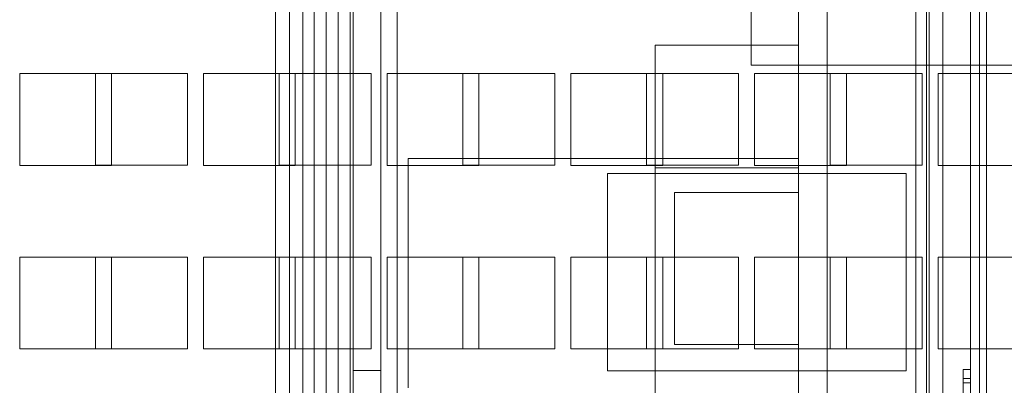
# Model space of a CAD drawing. Header units: inches. Extents: x 1 to 109, y 1 to 85.
# Tile 218 of 256: x 85.903 to 87.69, y 19.182 to 19.846. Entities that reach past the tile are written whole.
import ezdxf

# ---------------------------------------------------------------- set-up
doc = ezdxf.new("R2010")
doc.units = ezdxf.units.IN
doc.header["$MEASUREMENT"] = 0

msp = doc.modelspace()

# ---------------------------------------------------------------- linework, layer by layer
at = {"color": 7, "linetype": 'Continuous', "lineweight": 15, "ltscale": 5}
for p, q in [((87.2307, 19.7634), (87.2307, 28.965)), ((86.5085, 21.5866), (86.5085, 17.8949)), ((86.5583, 21.5866), (86.5583, 17.8949)), ((86.5883, 17.8949), (86.5883, 21.5866)), ((87.5293, 21.5899), (87.5293, 17.8916)), ((87.5485, 15.3283), (87.5485, 21.5866)), ((87.5535, 17.8916), (87.5535, 21.5899)), ((87.5785, 17.8916), (87.5785, 21.5899)), ((87.5785, 15.3283), (87.5785, 21.5866)), ((87.6283, 15.3283), (87.6283, 21.5866)), ((87.645, 21.5899), (87.645, 14.4733)), ((87.6575, 21.5899), (87.6575, 14.4733)), ((86.3676, 17.8916), (86.3676, 21.5483)), ((86.3926, 17.8916), (86.3926, 21.5483)), ((86.4168, 21.5483), (86.4168, 17.8916)), ((86.4377, 17.8916), (86.4377, 21.5483)), ((86.4594, 17.8916), (86.4594, 21.5483)), ((86.4814, 17.8916), (86.4814, 21.5483)), ((86.5031, 17.8916), (86.5031, 21.5483)), ((87.5535, 17.9416), (87.5535, 21.5399)), ((87.5785, 17.9416), (87.5785, 21.5399)), ((87.5785, 21.5366), (87.5785, 17.9233)), ((87.6283, 21.5366), (87.6283, 17.9233)), ((87.3162, 19.532), (87.3162, 21.5191)), ((87.3162, 21.5191), (87.3162, 15.4774)), ((87.3683, 21.5191), (87.3683, 15.4774)), ((86.5085, 19.8866), (86.5085, 19.2088)), ((86.5583, 19.8866), (86.5583, 19.2088)), ((87.0562, 19.7999), (87.3162, 19.7999)), ((87.0562, 19.5768), (87.0562, 19.7999)), ((87.3162, 19.5768), (87.3162, 19.7999)), ((88.4057, 19.7634), (87.2307, 19.7634)), ((85.9033, 19.7481), (85.9033, 19.5814)), ((86.07, 19.7481), (85.9033, 19.7481)), ((86.0408, 19.7483), (86.2075, 19.7483)), ((86.0408, 19.5816), (86.0408, 19.7483)), ((86.07, 19.5814), (86.07, 19.7481)), ((86.2075, 19.7483), (86.2075, 19.5816)), ((86.2366, 19.7481), (86.2366, 19.5814)), ((86.4033, 19.7481), (86.2366, 19.7481)), ((86.3741, 19.5816), (86.3741, 19.7483)), ((86.3741, 19.7483), (86.5408, 19.7483)), ((86.4033, 19.5814), (86.4033, 19.7481)), ((86.5408, 19.7483), (86.5408, 19.5816)), ((86.57, 19.7481), (86.57, 19.5814)), ((86.7366, 19.7481), (86.57, 19.7481)), ((86.7075, 19.7483), (86.8741, 19.7483)), ((86.7075, 19.5816), (86.7075, 19.7483)), ((86.7366, 19.5814), (86.7366, 19.7481)), ((86.8741, 19.7483), (86.8741, 19.5816)), ((86.9033, 19.7481), (86.9033, 19.5814)), ((87.07, 19.7481), (86.9033, 19.7481)), ((87.0408, 19.7483), (87.2075, 19.7483)), ((87.0408, 19.5816), (87.0408, 19.7483)), ((87.07, 19.5814), (87.07, 19.7481)), ((87.2075, 19.7483), (87.2075, 19.5816)), ((87.2366, 19.7481), (87.2366, 19.5814)), ((87.4033, 19.7481), (87.2366, 19.7481)), ((87.3741, 19.7483), (87.5408, 19.7483)), ((87.3741, 19.5816), (87.3741, 19.7483)), ((87.4033, 19.5814), (87.4033, 19.7481)), ((87.5408, 19.7483), (87.5408, 19.5816)), ((87.7366, 19.7481), (87.57, 19.7481)), ((87.57, 19.7481), (87.57, 19.5814)), ((85.9033, 19.5814), (86.07, 19.5814)), ((86.2075, 19.5816), (86.0408, 19.5816)), ((86.2366, 19.5814), (86.4033, 19.5814)), ((86.5408, 19.5816), (86.3741, 19.5816)), ((86.57, 19.5814), (86.7366, 19.5814)), ((87.3162, 19.5941), (86.6079, 19.5941)), ((86.6079, 19.5941), (86.6079, 19.1774)), ((86.8741, 19.5816), (86.7075, 19.5816)), ((86.9033, 19.5814), (87.07, 19.5814)), ((87.2075, 19.5816), (87.0408, 19.5816)), ((87.2366, 19.5814), (87.4033, 19.5814)), ((87.3162, 19.5941), (87.3162, 19.1774)), ((87.5408, 19.5816), (87.3741, 19.5816)), ((87.57, 19.5814), (87.7366, 19.5814)), ((86.97, 19.5666), (86.97, 19.2083)), ((87.5118, 19.5666), (86.97, 19.5666)), ((87.0562, 19.5768), (87.0562, 18.863)), ((87.0562, 19.5768), (87.3162, 19.5768)), ((87.3162, 19.5768), (87.3162, 18.863)), ((87.5118, 19.2083), (87.5118, 19.5666)), ((87.0912, 19.532), (87.3162, 19.532)), ((87.0912, 19.2562), (87.0912, 19.532)), ((87.3162, 19.532), (87.3162, 19.2562)), ((85.9033, 19.4148), (85.9033, 19.2481)), ((86.07, 19.4148), (85.9033, 19.4148)), ((86.0408, 19.4149), (86.2075, 19.4149)), ((86.0408, 19.2483), (86.0408, 19.4149)), ((86.07, 19.2481), (86.07, 19.4148)), ((86.2075, 19.4149), (86.2075, 19.2483)), ((86.2366, 19.4148), (86.2366, 19.2481)), ((86.4033, 19.4148), (86.2366, 19.4148)), ((86.3741, 19.4149), (86.5408, 19.4149)), ((86.3741, 19.2483), (86.3741, 19.4149)), ((86.4033, 19.2481), (86.4033, 19.4148)), ((86.5408, 19.4149), (86.5408, 19.2483)), ((86.7366, 19.4148), (86.57, 19.4148)), ((86.57, 19.4148), (86.57, 19.2481)), ((86.7075, 19.4149), (86.8741, 19.4149)), ((86.7075, 19.2483), (86.7075, 19.4149)), ((86.7366, 19.2481), (86.7366, 19.4148)), ((86.8741, 19.4149), (86.8741, 19.2483)), ((86.9033, 19.4148), (86.9033, 19.2481)), ((87.07, 19.4148), (86.9033, 19.4148)), ((87.0408, 19.4149), (87.2075, 19.4149)), ((87.0408, 19.2483), (87.0408, 19.4149)), ((87.07, 19.2481), (87.07, 19.4148)), ((87.2075, 19.4149), (87.2075, 19.2483)), ((87.2366, 19.4148), (87.2366, 19.2481)), ((87.4033, 19.4148), (87.2366, 19.4148)), ((87.3741, 19.4149), (87.5408, 19.4149)), ((87.3741, 19.2483), (87.3741, 19.4149)), ((87.4033, 19.2481), (87.4033, 19.4148)), ((87.5408, 19.4149), (87.5408, 19.2483)), ((87.7366, 19.4148), (87.57, 19.4148)), ((87.57, 19.4148), (87.57, 19.2481)), ((85.9033, 19.2481), (86.07, 19.2481)), ((86.2075, 19.2483), (86.0408, 19.2483)), ((86.2366, 19.2481), (86.4033, 19.2481)), ((86.5408, 19.2483), (86.3741, 19.2483)), ((86.57, 19.2481), (86.7366, 19.2481)), ((86.8741, 19.2483), (86.7075, 19.2483)), ((86.9033, 19.2481), (87.07, 19.2481)), ((87.2075, 19.2483), (87.0408, 19.2483)), ((87.0912, 19.2562), (87.3162, 19.2562)), ((87.2366, 19.2481), (87.4033, 19.2481)), ((87.3162, 17.4645), (87.3162, 19.2562)), ((87.5408, 19.2483), (87.3741, 19.2483)), ((87.57, 19.2481), (87.7366, 19.2481)), ((86.5085, 18.9127), (86.5085, 19.2088)), ((86.5583, 19.2088), (86.5085, 19.2088)), ((86.5583, 18.9127), (86.5583, 19.2088)), ((86.97, 19.2083), (87.5118, 19.2083)), ((87.6153, 19.2109), (87.6153, 19.1358)), ((87.6153, 19.2109), (87.6283, 19.2109)), ((87.6283, 19.2109), (87.6283, 19.1358)), ((87.6153, 19.069), (87.6153, 19.1947)), ((87.6153, 19.1947), (87.6153, 19.1864)), ((87.6283, 19.1947), (87.6153, 19.1947)), ((87.6283, 19.069), (87.6283, 19.1947)), ((87.6283, 19.1947), (87.6283, 19.1864)), ((87.6153, 19.1864), (87.6153, 19.0525)), ((87.6283, 19.1864), (87.6153, 19.1864)), ((87.6283, 19.1864), (87.6283, 19.0525))]:
    msp.add_line(p, q, dxfattribs=at)

doc.saveas('drawing.dxf')
